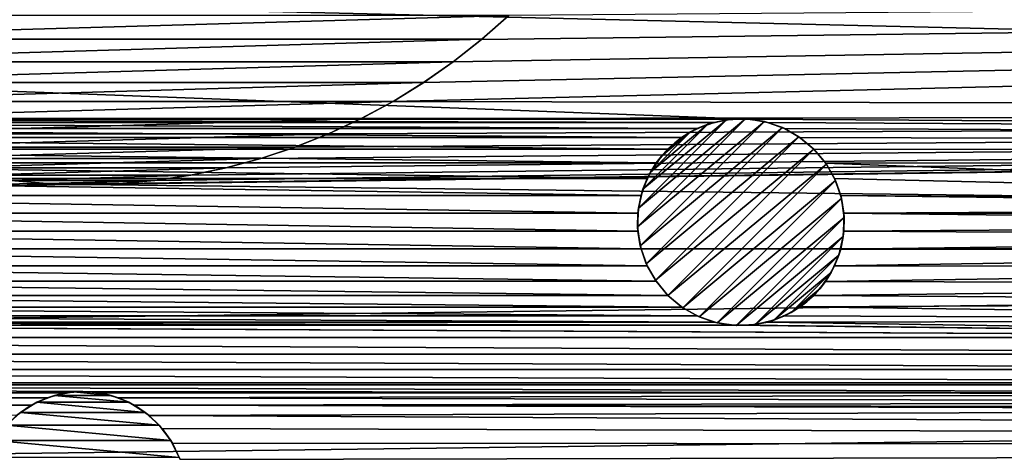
# Model space of a CAD drawing. Header units: metres. Extents: x -150 to 150, y -150 to 150.
# Tile 39 of 64: x -2 to 22, y -21 to -11. Entities that reach past the tile are written whole.
import ezdxf

# ---------------------------------------------------------------- set-up
doc = ezdxf.new("R2010")
doc.units = ezdxf.units.M
doc.layers.add('solid_P32600', color=7, linetype='CONTINUOUS')

msp = doc.modelspace()

# ---------------------------------------------------------------- linework, layer by layer
at = {"layer": 'solid_P32600'}
for points in [[(149.829636, -7.143259), (149.320877, -14.257286), (-149.829636, -7.143259)], [(16.127792, -13.419415), (-149.829636, -7.143259), (149.320877, -14.257286)], [(16.127792, -13.419415), (-16.127792, -13.419415), (-149.829636, -7.143259)], [(7.501803, -12.988252, 5), (130.327972, -13.252064, 5), (130.62146, -9.950865, 5)], [(8.244579, -12.530877, 5), (7.501803, -12.988252, 5), (130.62146, -9.950865, 5)], [(8.95468, -12.033478, 5), (8.244579, -12.530877, 5), (130.62146, -9.950865, 5)], [(9.639686, -11.491045, 5), (8.95468, -12.033478, 5), (130.62146, -9.950865, 5)], [(10.294472, -10.908379, 5), (9.639686, -11.491045, 5), (130.62146, -9.950865, 5)], [(-10.295957, -10.908052, 24.5), (-9.64354, -11.487525, 24.5), (10.295957, -10.908052, 24.5)], [(-9.64354, -11.487525, 24.5), (9.64354, -11.487525, 24.5), (10.295957, -10.908052, 24.5)], [(9.64354, -11.487525, 24.5), (9.639686, -11.491045, 5), (10.294472, -10.908379, 5)], [(9.64354, -11.487525, 24.5), (10.294472, -10.908379, 5), (10.295957, -10.908052, 24.5)], [(-9.64354, -11.487525, 24.5), (-8.955429, -12.031302, 24.5), (9.64354, -11.487525, 24.5)], [(-8.955429, -12.031302, 24.5), (8.955429, -12.031302, 24.5), (9.64354, -11.487525, 24.5)], [(8.955429, -12.031302, 24.5), (8.95468, -12.033478, 5), (9.639686, -11.491045, 5)], [(8.955429, -12.031302, 24.5), (9.639686, -11.491045, 5), (9.64354, -11.487525, 24.5)], [(-8.955429, -12.031302, 24.5), (-8.238592, -12.534038, 24.5), (8.955429, -12.031302, 24.5)], [(-8.238592, -12.534038, 24.5), (8.238592, -12.534038, 24.5), (8.955429, -12.031302, 24.5)], [(8.238592, -12.534038, 24.5), (8.95468, -12.033478, 5), (8.955429, -12.031302, 24.5)], [(8.238592, -12.534038, 24.5), (8.244579, -12.530877, 5), (8.95468, -12.033478, 5)], [(-8.238592, -12.534038, 24.5), (-7.5, -12.990381, 24.5), (8.238592, -12.534038, 24.5)], [(-7.5, -12.990381, 24.5), (7.5, -12.990381, 24.5), (8.238592, -12.534038, 24.5)], [(7.5, -12.990381, 24.5), (7.501803, -12.988252, 5), (8.244579, -12.530877, 5)], [(7.5, -12.990381, 24.5), (8.244579, -12.530877, 5), (8.238592, -12.534038, 24.5)], [(-7.5, -12.990381, 24.5), (-6.735499, -13.401849, 24.5), (7.5, -12.990381, 24.5)], [(-6.735499, -13.401849, 24.5), (6.735499, -13.401849, 24.5), (7.5, -12.990381, 24.5)], [(7.501803, -12.988252, 5), (6.730327, -13.404046, 5), (130.327972, -13.252064, 5)], [(6.735499, -13.401849, 24.5), (6.730327, -13.404046, 5), (7.501803, -12.988252, 5)], [(6.735499, -13.401849, 24.5), (7.501803, -12.988252, 5), (7.5, -12.990381, 24.5)], [(0, -14.998807, 5), (129.950302, -16.548929, 5), (130.327972, -13.252064, 5)], [(0.875401, -14.973729, 5), (0, -14.998807, 5), (130.327972, -13.252064, 5)], [(1.742005, -14.898498, 5), (0.875401, -14.973729, 5), (130.327972, -13.252064, 5)], [(2.601277, -14.772145, 5), (1.742005, -14.898498, 5), (130.327972, -13.252064, 5)], [(3.45833, -14.594675, 5), (2.601277, -14.772145, 5), (130.327972, -13.252064, 5)], [(4.304694, -14.368185, 5), (3.45833, -14.594675, 5), (130.327972, -13.252064, 5)], [(5.131829, -14.094778, 5), (4.304694, -14.368185, 5), (130.327972, -13.252064, 5)], [(5.93794, -13.774174, 5), (5.131829, -14.094778, 5), (130.327972, -13.252064, 5)], [(6.730327, -13.404046, 5), (5.93794, -13.774174, 5), (130.327972, -13.252064, 5)], [(15.692088, -13.420274), (-15.692088, -13.420274), (-16.127792, -13.419415)], [(16.127792, -13.419415), (15.692088, -13.420274), (-16.127792, -13.419415)], [(15.262855, -13.495088), (-15.262855, -13.495088), (-15.692088, -13.420274)], [(15.692088, -13.420274), (15.262855, -13.495088), (-15.692088, -13.420274)], [(14.853721, -13.644914), (-14.853721, -13.644914), (-15.262855, -13.495088)], [(15.262855, -13.495088), (14.853721, -13.644914), (-15.262855, -13.495088)], [(-6.735499, -13.401849, 24.5), (-5.9417, -13.77128, 24.5), (6.735499, -13.401849, 24.5)], [(-5.9417, -13.77128, 24.5), (5.9417, -13.77128, 24.5), (6.735499, -13.401849, 24.5)], [(5.9417, -13.77128, 24.5), (5.93794, -13.774174, 5), (6.730327, -13.404046, 5)], [(5.9417, -13.77128, 24.5), (6.730327, -13.404046, 5), (6.735499, -13.401849, 24.5)], [(13.412713, -16.023346, -2.5), (16.023346, -13.412713, -2.5), (16.483047, -13.477815, -2.5)], [(13.412713, -16.023346, -2.5), (13.434775, -15.566371, -2.5), (16.023346, -13.412713, -2.5)], [(13.477815, -16.483047, -2.5), (13.412713, -16.023346, -2.5), (16.483047, -13.477815, -2.5)], [(13.434775, -15.566371, -2.5), (15.566371, -13.434775, -2.5), (16.023346, -13.412713, -2.5)], [(13.434775, -15.566371, -2.5), (13.540699, -15.113309, -2.5), (15.566371, -13.434775, -2.5)], [(13.477815, -16.483047, -2.5), (16.483047, -13.477815, -2.5), (16.918352, -13.622349, -2.5)], [(13.540699, -15.113309, -2.5), (15.113309, -13.540699, -2.5), (15.566371, -13.434775, -2.5)], [(13.540699, -15.113309, -2.5), (13.725613, -14.695758, -2.5), (15.113309, -13.540699, -2.5)], [(13.725613, -14.695758, -2.5), (14.695758, -13.725613, -2.5), (15.113309, -13.540699, -2.5)], [(14.695758, -13.725613, -2.5), (14.853721, -13.644914), (15.113309, -13.540699, -2.5)], [(15.113309, -13.540699, -2.5), (14.853721, -13.644914), (15.262855, -13.495088)], [(15.113309, -13.540699, -2.5), (15.262855, -13.495088), (15.566371, -13.434775, -2.5)], [(15.566371, -13.434775, -2.5), (15.262855, -13.495088), (15.692088, -13.420274)], [(15.566371, -13.434775, -2.5), (15.692088, -13.420274), (16.023346, -13.412713, -2.5)], [(16.023346, -13.412713, -2.5), (15.692088, -13.420274), (16.127792, -13.419415)], [(16.023346, -13.412713, -2.5), (16.127792, -13.419415), (16.483047, -13.477815, -2.5)], [(16.556726, -13.49592), (16.127792, -13.419415), (149.320877, -14.257286)], [(16.483047, -13.477815, -2.5), (16.127792, -13.419415), (16.556726, -13.49592)], [(16.483047, -13.477815, -2.5), (16.556726, -13.49592), (16.918352, -13.622349, -2.5)], [(16.966448, -13.644134), (16.556726, -13.49592), (149.320877, -14.257286)], [(16.918352, -13.622349, -2.5), (16.556726, -13.49592), (16.966448, -13.644134)], [(14.475962, -13.862022), (-14.475962, -13.862022), (-14.853721, -13.644914)], [(14.853721, -13.644914), (14.475962, -13.862022), (-14.853721, -13.644914)], [(-5.9417, -13.77128, 24.5), (-5.126719, -14.095313, 24.5), (5.9417, -13.77128, 24.5)], [(-5.126719, -14.095313, 24.5), (5.126719, -14.095313, 24.5), (5.9417, -13.77128, 24.5)], [(5.126719, -14.095313, 24.5), (5.93794, -13.774174, 5), (5.9417, -13.77128, 24.5)], [(5.126719, -14.095313, 24.5), (5.131829, -14.094778, 5), (5.93794, -13.774174, 5)], [(13.622349, -16.918352, -2.5), (13.477815, -16.483047, -2.5), (16.918352, -13.622349, -2.5)], [(13.622349, -16.918352, -2.5), (16.918352, -13.622349, -2.5), (17.314138, -13.843307, -2.5)], [(13.725613, -14.695758, -2.5), (13.988664, -14.311375, -2.5), (14.695758, -13.725613, -2.5)], [(13.988664, -14.311375, -2.5), (14.311375, -13.988664, -2.5), (14.695758, -13.725613, -2.5)], [(14.311375, -13.988664, -2.5), (14.475962, -13.862022), (14.695758, -13.725613, -2.5)], [(14.695758, -13.725613, -2.5), (14.475962, -13.862022), (14.853721, -13.644914)], [(16.918352, -13.622349, -2.5), (16.966448, -13.644134), (17.314138, -13.843307, -2.5)], [(17.337988, -13.858974), (16.966448, -13.644134), (149.320877, -14.257286)], [(17.314138, -13.843307, -2.5), (16.966448, -13.644134), (17.337988, -13.858974)], [(14.142744, -14.142744), (-14.142744, -14.142744), (-14.475962, -13.862022)], [(14.475962, -13.862022), (14.142744, -14.142744), (-14.475962, -13.862022)], [(13.843307, -17.314138, -2.5), (13.622349, -16.918352, -2.5), (17.314138, -13.843307, -2.5)], [(13.843307, -17.314138, -2.5), (17.314138, -13.843307, -2.5), (17.67767, -14.142136, -2.5)], [(13.988664, -14.311375, -2.5), (14.142744, -14.142744), (14.311375, -13.988664, -2.5)], [(14.311375, -13.988664, -2.5), (14.142744, -14.142744), (14.475962, -13.862022)], [(17.314138, -13.843307, -2.5), (17.337988, -13.858974), (17.67767, -14.142136)], [(17.314138, -13.843307, -2.5), (17.67767, -14.142136), (17.67767, -14.142136, -2.5)], [(17.337988, -13.858974), (149.320877, -14.257286), (17.67767, -14.142136)], [(13.862022, -14.475962), (-13.862022, -14.475962), (-14.142744, -14.142744)], [(14.142744, -14.142744), (13.862022, -14.475962), (-14.142744, -14.142744)], [(-5.126719, -14.095313, 24.5), (-4.298672, -14.370586, 24.5), (5.126719, -14.095313, 24.5)], [(-4.298672, -14.370586, 24.5), (4.298672, -14.370586, 24.5), (5.126719, -14.095313, 24.5)], [(4.298672, -14.370586, 24.5), (4.304694, -14.368185, 5), (5.131829, -14.094778, 5)], [(4.298672, -14.370586, 24.5), (5.131829, -14.094778, 5), (5.126719, -14.095313, 24.5)], [(14.142136, -17.67767, -2.5), (13.843307, -17.314138, -2.5), (17.67767, -14.142136, -2.5)], [(13.988664, -14.311375, -2.5), (13.862022, -14.475962), (14.142744, -14.142744)], [(17.976498, -14.505667, -2.5), (14.142136, -17.67767, -2.5), (17.67767, -14.142136, -2.5)], [(17.960831, -14.481817), (17.67767, -14.142136), (149.320877, -14.257286)], [(17.67767, -14.142136, -2.5), (17.67767, -14.142136), (17.960831, -14.481817)], [(17.976498, -14.505667, -2.5), (17.67767, -14.142136, -2.5), (17.960831, -14.481817)], [(17.960831, -14.481817), (149.320877, -14.257286), (43.438999, -15.450233)], [(13.644914, -14.853721), (-13.644914, -14.853721), (-13.862022, -14.475962)], [(13.862022, -14.475962), (13.644914, -14.853721), (-13.862022, -14.475962)], [(-4.298672, -14.370586, 24.5), (-3.462534, -14.594629, 24.5), (4.298672, -14.370586, 24.5)], [(-3.462534, -14.594629, 24.5), (3.462534, -14.594629, 24.5), (4.298672, -14.370586, 24.5)], [(3.462534, -14.594629, 24.5), (3.45833, -14.594675, 5), (4.304694, -14.368185, 5)], [(3.462534, -14.594629, 24.5), (4.304694, -14.368185, 5), (4.298672, -14.370586, 24.5)], [(13.725613, -14.695758, -2.5), (13.644914, -14.853721), (13.862022, -14.475962)], [(13.725613, -14.695758, -2.5), (13.862022, -14.475962), (13.988664, -14.311375, -2.5)], [(17.976498, -14.505667, -2.5), (14.505667, -17.976498, -2.5), (14.142136, -17.67767, -2.5)], [(17.976498, -14.505667, -2.5), (18.197456, -14.901453, -2.5), (14.505667, -17.976498, -2.5)], [(18.175673, -14.853357), (17.960831, -14.481817), (43.438999, -15.450233)], [(17.976498, -14.505667, -2.5), (17.960831, -14.481817), (18.175673, -14.853357)], [(17.976498, -14.505667, -2.5), (18.175673, -14.853357), (18.197456, -14.901453, -2.5)], [(-3.462534, -14.594629, 24.5), (-2.607788, -14.770259, 24.5), (3.462534, -14.594629, 24.5)], [(-2.607788, -14.770259, 24.5), (2.607788, -14.770259, 24.5), (3.462534, -14.594629, 24.5)], [(2.607788, -14.770259, 24.5), (2.601277, -14.772145, 5), (3.45833, -14.594675, 5)], [(2.607788, -14.770259, 24.5), (3.45833, -14.594675, 5), (3.462534, -14.594629, 24.5)], [(13.540699, -15.113309, -2.5), (13.644914, -14.853721), (13.725613, -14.695758, -2.5)], [(-0.875401, -14.973729, 5), (-1.742005, -14.898498, 5), (-129.950302, -16.548929, 5)], [(0, -14.998807, 5), (-0.875401, -14.973729, 5), (-129.950302, -16.548929, 5)], [(0, -14.998807, 5), (-129.950302, -16.548929, 5), (129.950302, -16.548929, 5)], [(13.495088, -15.262855), (-13.495088, -15.262855), (-13.644914, -14.853721)], [(13.644914, -14.853721), (13.495088, -15.262855), (-13.644914, -14.853721)], [(-2.607788, -14.770259, 24.5), (-1.739977, -14.897128, 24.5), (2.607788, -14.770259, 24.5)], [(-1.739977, -14.897128, 24.5), (-1.742005, -14.898498, 5), (-0.875401, -14.973729, 5)], [(-1.739977, -14.897128, 24.5), (1.739977, -14.897128, 24.5), (2.607788, -14.770259, 24.5)], [(-1.739977, -14.897128, 24.5), (-0.875401, -14.973729, 5), (-0.867811, -14.974091, 24.5)], [(-1.739977, -14.897128, 24.5), (-0.867811, -14.974091, 24.5), (1.739977, -14.897128, 24.5)], [(-0.867811, -14.974091, 24.5), (-0.875401, -14.973729, 5), (0, -14.998807, 5)], [(-0.867811, -14.974091, 24.5), (0.867811, -14.974091, 24.5), (1.739977, -14.897128, 24.5)], [(-0.867811, -14.974091, 24.5), (0, -14.998807, 5), (0, -15, 24.5)], [(-0.867811, -14.974091, 24.5), (0, -15, 24.5), (0.867811, -14.974091, 24.5)], [(0, -15, 24.5), (0, -14.998807, 5), (0.875401, -14.973729, 5)], [(0, -15, 24.5), (0.875401, -14.973729, 5), (0.867811, -14.974091, 24.5)], [(0.867811, -14.974091, 24.5), (1.742005, -14.898498, 5), (1.739977, -14.897128, 24.5)], [(0.867811, -14.974091, 24.5), (0.875401, -14.973729, 5), (1.742005, -14.898498, 5)], [(1.739977, -14.897128, 24.5), (2.601277, -14.772145, 5), (2.607788, -14.770259, 24.5)], [(1.739977, -14.897128, 24.5), (1.742005, -14.898498, 5), (2.601277, -14.772145, 5)], [(13.540699, -15.113309, -2.5), (13.495088, -15.262855), (13.644914, -14.853721)], [(18.197456, -14.901453, -2.5), (14.901453, -18.197456, -2.5), (14.505667, -17.976498, -2.5)], [(18.197456, -14.901453, -2.5), (18.341991, -15.336757, -2.5), (14.901453, -18.197456, -2.5)], [(18.323885, -15.263078), (18.175673, -14.853357), (43.438999, -15.450233)], [(18.197456, -14.901453, -2.5), (18.175673, -14.853357), (18.323885, -15.263078)], [(18.197456, -14.901453, -2.5), (18.323885, -15.263078), (18.341991, -15.336757, -2.5)], [(13.434775, -15.566371, -2.5), (13.495088, -15.262855), (13.540699, -15.113309, -2.5)], [(13.420274, -15.692088), (-13.420274, -15.692088), (-13.495088, -15.262855)], [(13.495088, -15.262855), (13.420274, -15.692088), (-13.495088, -15.262855)], [(13.434775, -15.566371, -2.5), (13.420274, -15.692088), (13.495088, -15.262855)], [(18.341991, -15.336757, -2.5), (15.336757, -18.341991, -2.5), (14.901453, -18.197456, -2.5)], [(18.341991, -15.336757, -2.5), (18.407091, -15.796459, -2.5), (15.336757, -18.341991, -2.5)], [(18.323885, -15.263078), (43.003746, -15.470095), (42.578186, -15.56356)], [(18.400389, -15.692013), (18.323885, -15.263078), (42.578186, -15.56356)], [(18.323885, -15.263078), (43.438999, -15.450233), (43.003746, -15.470095)], [(18.341991, -15.336757, -2.5), (18.323885, -15.263078), (18.400389, -15.692013)], [(18.341991, -15.336757, -2.5), (18.400389, -15.692013), (18.407091, -15.796459, -2.5)], [(13.419415, -16.127792), (-13.419415, -16.127792), (-13.420274, -15.692088)], [(13.420274, -15.692088), (13.419415, -16.127792), (-13.420274, -15.692088)], [(13.412713, -16.023346, -2.5), (13.420274, -15.692088), (13.434775, -15.566371, -2.5)], [(13.412713, -16.023346, -2.5), (13.419415, -16.127792), (13.420274, -15.692088)], [(18.399532, -16.127716), (18.400389, -15.692013), (41.808048, -15.96447)], [(18.407091, -15.796459, -2.5), (18.400389, -15.692013), (18.399532, -16.127716)], [(18.400389, -15.692013), (42.578186, -15.56356), (42.175976, -15.73109)], [(18.400389, -15.692013), (42.175976, -15.73109), (41.808048, -15.96447)], [(18.407091, -15.796459, -2.5), (15.796459, -18.407091, -2.5), (15.336757, -18.341991, -2.5)], [(18.407091, -15.796459, -2.5), (18.385029, -16.253435, -2.5), (15.796459, -18.407091, -2.5)], [(18.407091, -15.796459, -2.5), (18.399532, -16.127716), (18.385029, -16.253435, -2.5)], [(13.49592, -16.556726), (-13.49592, -16.556726), (-13.419415, -16.127792)], [(13.419415, -16.127792), (13.49592, -16.556726), (-13.419415, -16.127792)], [(13.477815, -16.483047, -2.5), (13.419415, -16.127792), (13.412713, -16.023346, -2.5)], [(13.477815, -16.483047, -2.5), (13.49592, -16.556726), (13.419415, -16.127792)], [(18.324717, -16.55695), (18.399532, -16.127716), (41.487392, -16.259459)], [(18.385029, -16.253435, -2.5), (18.399532, -16.127716), (18.324717, -16.55695)], [(18.399532, -16.127716), (41.808048, -15.96447), (41.487392, -16.259459)], [(18.385029, -16.253435, -2.5), (16.253435, -18.385029, -2.5), (15.796459, -18.407091, -2.5)], [(18.385029, -16.253435, -2.5), (18.279106, -16.706495, -2.5), (16.253435, -18.385029, -2.5)], [(18.385029, -16.253435, -2.5), (18.324717, -16.55695), (18.279106, -16.706495, -2.5)], [(18.324717, -16.55695), (41.487392, -16.259459), (41.22147, -16.604605)], [(-129.950302, -16.548929, 5), (-129.488983, -19.837872, 5), (129.950302, -16.548929, 5)], [(-129.488983, -19.837872, 5), (129.488983, -19.837872, 5), (129.950302, -16.548929, 5)], [(13.644134, -16.966448), (-13.644134, -16.966448), (-13.49592, -16.556726)], [(13.49592, -16.556726), (13.644134, -16.966448), (-13.49592, -16.556726)], [(13.622349, -16.918352, -2.5), (13.49592, -16.556726), (13.477815, -16.483047, -2.5)], [(13.622349, -16.918352, -2.5), (13.644134, -16.966448), (13.49592, -16.556726)], [(18.174892, -16.966084), (18.324717, -16.55695), (41.22147, -16.604605)], [(18.279106, -16.706495, -2.5), (18.324717, -16.55695), (18.174892, -16.966084)], [(18.174892, -16.966084), (41.22147, -16.604605), (41.021046, -16.991474)], [(18.279106, -16.706495, -2.5), (16.706495, -18.279106, -2.5), (16.253435, -18.385029, -2.5)], [(18.279106, -16.706495, -2.5), (18.094193, -17.124046, -2.5), (16.706495, -18.279106, -2.5)], [(18.279106, -16.706495, -2.5), (18.174892, -16.966084), (18.094193, -17.124046, -2.5)], [(13.858974, -17.337988), (-13.858974, -17.337988), (-13.644134, -16.966448)], [(13.644134, -16.966448), (13.858974, -17.337988), (-13.644134, -16.966448)], [(13.843307, -17.314138, -2.5), (13.644134, -16.966448), (13.622349, -16.918352, -2.5)], [(13.843307, -17.314138, -2.5), (13.858974, -17.337988), (13.644134, -16.966448)], [(18.094193, -17.124046, -2.5), (17.124046, -18.094193, -2.5), (16.706495, -18.279106, -2.5)], [(18.094193, -17.124046, -2.5), (17.831141, -17.50843, -2.5), (17.124046, -18.094193, -2.5)], [(18.094193, -17.124046, -2.5), (17.957783, -17.343843), (17.831141, -17.50843, -2.5)], [(17.957783, -17.343843), (18.174892, -16.966084), (41.021046, -16.991474)], [(18.094193, -17.124046, -2.5), (18.174892, -16.966084), (17.957783, -17.343843)], [(17.957783, -17.343843), (41.021046, -16.991474), (40.88921, -17.406754)], [(14.142136, -17.67767), (-14.142136, -17.67767), (-13.858974, -17.337988)], [(13.858974, -17.337988), (14.142136, -17.67767), (-13.858974, -17.337988)], [(14.142136, -17.67767, -2.5), (13.858974, -17.337988), (13.843307, -17.314138, -2.5)], [(14.142136, -17.67767, -2.5), (14.142136, -17.67767), (13.858974, -17.337988)], [(17.677061, -17.677061), (17.957783, -17.343843), (40.88921, -17.406754)], [(17.831141, -17.50843, -2.5), (17.957783, -17.343843), (17.677061, -17.677061)], [(17.831141, -17.50843, -2.5), (17.50843, -17.831141, -2.5), (17.124046, -18.094193, -2.5)], [(17.831141, -17.50843, -2.5), (17.677061, -17.677061), (17.50843, -17.831141, -2.5)], [(17.677061, -17.677061), (40.88921, -17.406754), (40.833191, -17.838842)], [(14.481817, -17.960831), (-14.481817, -17.960831), (-14.142136, -17.67767)], [(14.142136, -17.67767), (14.481817, -17.960831), (-14.142136, -17.67767)], [(14.505667, -17.976498, -2.5), (14.481817, -17.960831), (14.142136, -17.67767)], [(14.505667, -17.976498, -2.5), (14.142136, -17.67767), (14.142136, -17.67767, -2.5)], [(17.50843, -17.831141, -2.5), (17.343843, -17.957783), (17.124046, -18.094193, -2.5)], [(17.343843, -17.957783), (17.677061, -17.677061), (40.833191, -17.838842)], [(17.50843, -17.831141, -2.5), (17.677061, -17.677061), (17.343843, -17.957783)], [(17.343843, -17.957783), (40.833191, -17.838842), (40.851337, -18.274168)], [(14.853357, -18.175673), (-14.853357, -18.175673), (-14.481817, -17.960831)], [(14.481817, -17.960831), (14.853357, -18.175673), (-14.481817, -17.960831)], [(14.505667, -17.976498, -2.5), (14.853357, -18.175673), (14.481817, -17.960831)], [(14.901453, -18.197456, -2.5), (14.853357, -18.175673), (14.505667, -17.976498, -2.5)], [(16.966084, -18.174892), (17.343843, -17.957783), (40.851337, -18.274168)], [(17.124046, -18.094193, -2.5), (17.343843, -17.957783), (16.966084, -18.174892)], [(15.692013, -18.400389), (-15.692013, -18.400389), (-15.263078, -18.323885)], [(15.263078, -18.323885), (-15.263078, -18.323885), (-14.853357, -18.175673)], [(15.263078, -18.323885), (15.692013, -18.400389), (-15.263078, -18.323885)], [(14.853357, -18.175673), (15.263078, -18.323885), (-14.853357, -18.175673)], [(14.901453, -18.197456, -2.5), (15.263078, -18.323885), (14.853357, -18.175673)], [(15.336757, -18.341991, -2.5), (15.263078, -18.323885), (14.901453, -18.197456, -2.5)], [(15.336757, -18.341991, -2.5), (15.692013, -18.400389), (15.263078, -18.323885)], [(16.127716, -18.399532), (16.55695, -18.324717), (40.94648, -18.699358)], [(16.253435, -18.385029, -2.5), (16.55695, -18.324717), (16.127716, -18.399532)], [(16.706495, -18.279106, -2.5), (16.55695, -18.324717), (16.253435, -18.385029, -2.5)], [(16.55695, -18.324717), (16.966084, -18.174892), (40.851337, -18.274168)], [(16.706495, -18.279106, -2.5), (16.966084, -18.174892), (16.55695, -18.324717)], [(16.55695, -18.324717), (40.851337, -18.274168), (40.94648, -18.699358)], [(17.124046, -18.094193, -2.5), (16.966084, -18.174892), (16.706495, -18.279106, -2.5)], [(-16.127716, -18.399532), (40.94648, -18.699358), (-40.94648, -18.699358)], [(-16.127716, -18.399532), (-15.692013, -18.400389), (40.94648, -18.699358)], [(15.692013, -18.400389), (40.94648, -18.699358), (-15.692013, -18.400389)], [(15.796459, -18.407091, -2.5), (15.692013, -18.400389), (15.336757, -18.341991, -2.5)], [(15.692013, -18.400389), (16.127716, -18.399532), (40.94648, -18.699358)], [(15.796459, -18.407091, -2.5), (16.127716, -18.399532), (15.692013, -18.400389)], [(16.253435, -18.385029, -2.5), (16.127716, -18.399532), (15.796459, -18.407091, -2.5)], [(41.112423, -19.102224), (-41.112423, -19.102224), (-40.94648, -18.699358)], [(40.94648, -18.699358), (41.112423, -19.102224), (-40.94648, -18.699358)], [(41.347248, -19.469233), (-41.347248, -19.469233), (-41.112423, -19.102224)], [(41.112423, -19.102224), (41.347248, -19.469233), (-41.112423, -19.102224)], [(41.640976, -19.791046), (-41.640976, -19.791046), (-41.347248, -19.469233)], [(41.347248, -19.469233), (41.640976, -19.791046), (-41.347248, -19.469233)], [(-129.488983, -19.837872, 5), (-128.944931, -23.112572, 5), (129.488983, -19.837872, 5)], [(-128.944931, -23.112572, 5), (128.944931, -23.112572, 5), (129.488983, -19.837872, 5)], [(-0.43412, -20.037981), (-41.981644, -20.052088), (-41.640976, -19.791046)], [(41.640976, -19.791046), (41.981644, -20.052088), (-41.640976, -19.791046)], [(0, -20.00086), (-41.640976, -19.791046), (41.981644, -20.052088)], [(0, -20.00086), (-0.43412, -20.037981), (-41.640976, -19.791046)], [(-0.854756, -20.151577), (-42.373241, -20.257551), (-41.981644, -20.052088)], [(-0.854756, -20.151577), (-1.25, -20.334936), (-42.373241, -20.257551)], [(-0.43412, -20.037981), (-0.854756, -20.151577), (-41.981644, -20.052088)], [(-1.112003, -20.261444, -2.5), (-1.25, -20.334936), (-0.854756, -20.151577)], [(-1.112003, -20.261444, -2.5), (-0.854756, -20.151577), (-0.685996, -20.096945, -2.5)], [(-1.112003, -20.261444, -2.5), (-0.685996, -20.096945, -2.5), (1.112003, -20.261444, -2.5)], [(-0.685996, -20.096945, -2.5), (-0.854756, -20.151577), (-0.43412, -20.037981)], [(-0.685996, -20.096945, -2.5), (-0.43412, -20.037981), (-0.228191, -20.011148, -2.5)], [(-0.685996, -20.096945, -2.5), (-0.228191, -20.011148, -2.5), (0.685996, -20.096945, -2.5)], [(-0.685996, -20.096945, -2.5), (0.685996, -20.096945, -2.5), (1.112003, -20.261444, -2.5)], [(-0.228191, -20.011148, -2.5), (-0.43412, -20.037981), (0, -20.00086)], [(-0.228191, -20.011148, -2.5), (0, -20.00086), (0.228191, -20.011148, -2.5)], [(-0.228191, -20.011148, -2.5), (0.228191, -20.011148, -2.5), (0.685996, -20.096945, -2.5)], [(0.43412, -20.037981), (0, -20.00086), (41.981644, -20.052088)], [(0.228191, -20.011148, -2.5), (0, -20.00086), (0.43412, -20.037981)], [(0.228191, -20.011148, -2.5), (0.43412, -20.037981), (0.685996, -20.096945, -2.5)], [(0.854756, -20.151577), (0.43412, -20.037981), (41.981644, -20.052088)], [(0.685996, -20.096945, -2.5), (0.43412, -20.037981), (0.854756, -20.151577)], [(0.685996, -20.096945, -2.5), (0.854756, -20.151577), (1.112003, -20.261444, -2.5)], [(0.854756, -20.151577), (41.981644, -20.052088), (42.373241, -20.257551)], [(1.25, -20.334936), (0.854756, -20.151577), (42.373241, -20.257551)], [(1.112003, -20.261444, -2.5), (0.854756, -20.151577), (1.25, -20.334936)], [(-1.25, -20.334936), (-42.795429, -20.38917), (-42.373241, -20.257551)], [(-1.25, -20.334936), (-1.606416, -20.585548), (-42.795429, -20.38917)], [(-1.507266, -20.506907, -2.5), (-1.606416, -20.585548), (-1.25, -20.334936)], [(-1.507266, -20.506907, -2.5), (-1.25, -20.334936), (-1.112003, -20.261444, -2.5)], [(-1.507266, -20.506907, -2.5), (-1.112003, -20.261444, -2.5), (1.507266, -20.506907, -2.5)], [(-1.112003, -20.261444, -2.5), (1.112003, -20.261444, -2.5), (1.507266, -20.506907, -2.5)], [(1.112003, -20.261444, -2.5), (1.25, -20.334936), (1.507266, -20.506907, -2.5)], [(1.25, -20.334936), (42.373241, -20.257551), (42.795429, -20.38917)], [(1.25, -20.334936), (42.795429, -20.38917), (43.220901, -20.445473)], [(1.606416, -20.585548), (1.25, -20.334936), (43.220901, -20.445473)], [(1.507266, -20.506907, -2.5), (1.25, -20.334936), (1.606416, -20.585548)], [(1.606416, -20.585548), (43.220901, -20.445473), (148.4729, -21.34824)], [(-1.845996, -20.814438, -2.5), (-1.606416, -20.585548), (-1.507266, -20.506907, -2.5)], [(-1.845996, -20.814438, -2.5), (-1.507266, -20.506907, -2.5), (1.845996, -20.814438, -2.5)], [(-1.507266, -20.506907, -2.5), (1.507266, -20.506907, -2.5), (1.845996, -20.814438, -2.5)], [(1.507266, -20.506907, -2.5), (1.606416, -20.585548), (1.845996, -20.814438, -2.5)], [(1.915111, -20.89303), (1.606416, -20.585548), (148.4729, -21.34824)], [(1.845996, -20.814438, -2.5), (1.606416, -20.585548), (1.915111, -20.89303)], [(-2.125021, -21.18553, -2.5), (-1.845996, -20.814438, -2.5), (2.125021, -21.18553, -2.5)], [(-1.845996, -20.814438, -2.5), (1.845996, -20.814438, -2.5), (2.125021, -21.18553, -2.5)], [(1.845996, -20.814438, -2.5), (1.915111, -20.89303), (2.125021, -21.18553, -2.5)], [(2.164318, -21.250431), (1.915111, -20.89303), (148.4729, -21.34824)], [(2.125021, -21.18553, -2.5), (1.915111, -20.89303), (2.164318, -21.250431)], [(-2.330627, -21.595537, -2.5), (-2.125021, -21.18553, -2.5), (2.330627, -21.595537, -2.5)], [(-2.125021, -21.18553, -2.5), (2.125021, -21.18553, -2.5), (2.330627, -21.595537, -2.5)], [(2.125021, -21.18553, -2.5), (2.164318, -21.250431), (2.330627, -21.595537, -2.5)], [(2.349231, -21.644949), (2.164318, -21.250431), (148.4729, -21.34824)], [(2.330627, -21.595537, -2.5), (2.164318, -21.250431), (2.349231, -21.644949)], [(2.349231, -21.644949), (148.4729, -21.34824), (92.505508, -22.23996)]]:
    msp.add_3dface(points, dxfattribs=at)

doc.saveas('drawing.dxf')
